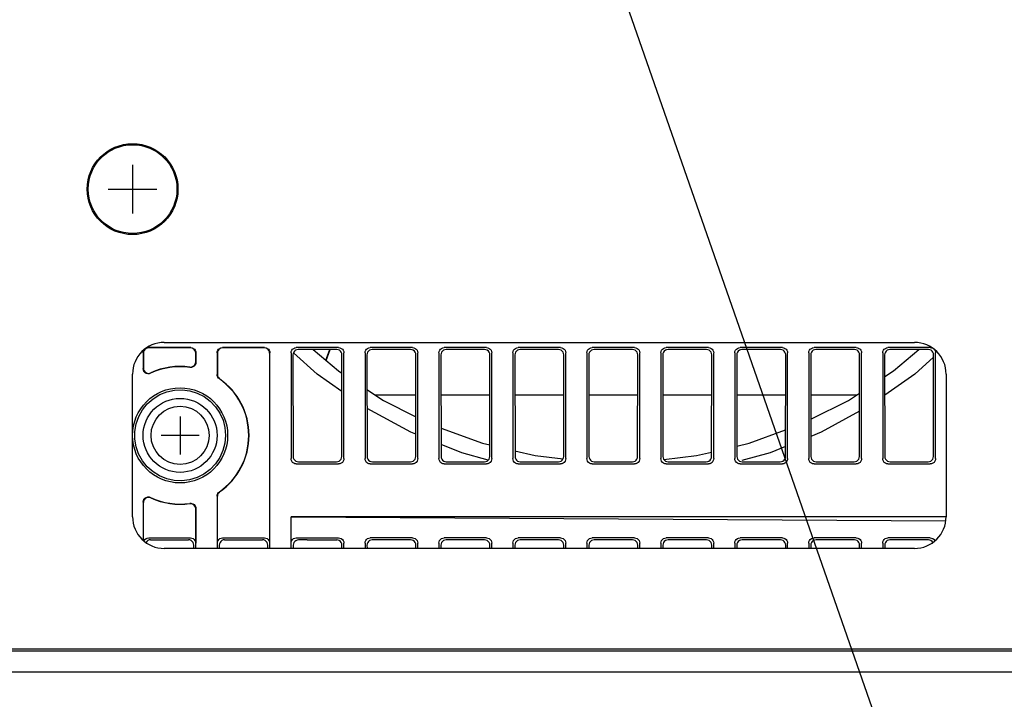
# Model space of a CAD drawing. Extents: x 97 to 1223, y 94 to 848.
# Tile 20 of 40: x 1059 to 1153, y 205 to 269. Entities that reach past the tile are written whole.
import ezdxf

# ---------------------------------------------------------------- set-up
doc = ezdxf.new("R2010")
doc.units = 0
doc.header["$LTSCALE"] = 69.3
for name, color, linetype in [('ALL_AXIS', 7, 'CONTINUOUS'), ('ALL_CURVE', 7, 'CONTINUOUS'), ('ALL_FEATURES', 7, 'CONTINUOUS'), ('ALL_NOTE', 7, 'CONTINUOUS')]:
    doc.layers.add(name, color=color, linetype=linetype)

msp = doc.modelspace()

# ---------------------------------------------------------------- linework, layer by layer
at = {"layer": 'ALL_AXIS', "color": 7, "linetype": 'CONTINUOUS'}
for centre, radius in [((1070, 253), 4.3), ((1070, 253), 4.2), ((1074.5, 229.7), 3.5), ((1074.5, 229.7), 2.75)]:
    msp.add_circle(centre, radius, dxfattribs=at)
at = {"layer": 'ALL_CURVE', "color": 40, "linetype": 'CONTINUOUS'}
for p, q in [((1070, 255.3), (1070, 250.7)), ((1067.7, 253), (1072.3, 253)), ((1074.5, 231.5), (1074.5, 227.9)), ((1076.3, 229.7), (1072.7, 229.7))]:
    msp.add_line(p, q, dxfattribs=at)
at = {"layer": 'ALL_FEATURES', "color": 7, "linetype": 'CONTINUOUS'}
for p, q in [((1075.502, 238), (1071.498, 238)), ((1075.476, 237.974), (1071.524, 237.974)), ((1073, 238.5), (1144, 238.5)), ((1082.502, 238), (1078.498, 238)), ((1082.476, 237.974), (1078.524, 237.974)), ((1089.502, 238), (1085.498, 238)), ((1089.321, 237.819), (1085.679, 237.819)), ((1088.294, 236.807), (1088.662, 237.819)), ((1088.314, 236.791), (1088.688, 237.819)), ((1096.502, 238), (1092.498, 238)), ((1096.321, 237.819), (1092.679, 237.819)), ((1103.502, 238), (1099.498, 238)), ((1103.321, 237.819), (1099.679, 237.819)), ((1110.502, 238), (1106.498, 238)), ((1110.321, 237.819), (1106.679, 237.819)), ((1117.502, 238), (1113.498, 238)), ((1117.321, 237.819), (1113.679, 237.819)), ((1124.502, 238), (1120.498, 238)), ((1124.321, 237.819), (1120.679, 237.819)), ((1131.502, 238), (1127.498, 238)), ((1131.321, 237.819), (1127.679, 237.819)), ((1138.502, 238), (1134.498, 238)), ((1138.321, 237.819), (1134.679, 237.819)), ((1145.502, 238), (1141.498, 238)), ((1145.321, 237.819), (1141.679, 237.819)), ((1071, 237.502), (1071, 236.022)), ((1071.026, 237.476), (1071.026, 236.063)), ((1075.974, 237.476), (1075.974, 236.656)), ((1076, 236.626), (1076, 237.502)), ((1078, 237.502), (1078, 235.444)), ((1078.026, 237.476), (1078.026, 235.457)), ((1082.974, 237.476), (1082.974, 219.502)), ((1083, 219), (1083, 237.502)), ((1085, 237.502), (1085, 227.498)), ((1085.182, 237.32), (1085.197, 227.695)), ((1087.465, 235.498), (1085.219, 237.499)), ((1089.803, 227.695), (1089.818, 237.32)), ((1090, 227.498), (1090, 237.502)), ((1092, 237.502), (1092, 227.498)), ((1092.182, 237.32), (1092.197, 227.695)), ((1096.803, 227.695), (1096.818, 237.32)), ((1097, 227.498), (1097, 237.502)), ((1099, 237.502), (1099, 227.498)), ((1099.182, 237.32), (1099.197, 227.695)), ((1103.803, 227.695), (1103.818, 237.32)), ((1104, 227.498), (1104, 237.502)), ((1106, 237.502), (1106, 227.498)), ((1106.182, 237.32), (1106.197, 227.695)), ((1110.803, 227.695), (1110.818, 237.32)), ((1111, 227.498), (1111, 237.502)), ((1113, 237.502), (1113, 227.498)), ((1113.182, 237.32), (1113.197, 227.695)), ((1117.803, 227.695), (1117.818, 237.32)), ((1118, 227.498), (1118, 237.502)), ((1120, 237.502), (1120, 227.498)), ((1120.182, 237.32), (1120.197, 227.695)), ((1124.803, 227.695), (1124.818, 237.32)), ((1125, 227.498), (1125, 237.502)), ((1127, 237.502), (1127, 227.498)), ((1127.182, 237.32), (1127.197, 227.695)), ((1131.803, 227.695), (1131.818, 237.32)), ((1132, 227.498), (1132, 237.502)), ((1134, 237.502), (1134, 227.498)), ((1134.182, 237.32), (1134.197, 227.695)), ((1138.803, 227.695), (1138.818, 237.32)), ((1139, 227.498), (1139, 237.502)), ((1141, 237.502), (1141, 227.498)), ((1141.182, 237.32), (1141.197, 227.695)), ((1145.803, 227.695), (1145.818, 237.32)), ((1146, 227.498), (1146, 237.502)), ((1070, 222), (1070, 235.5)), ((1089.813, 233.846), (1087.465, 235.498)), ((1147, 235.5), (1147, 222)), ((1096.812, 233.5), (1092.997, 233.5)), ((1103.812, 233.5), (1099.188, 233.5)), ((1110.812, 233.5), (1106.188, 233.5)), ((1117.812, 233.5), (1113.188, 233.5)), ((1124.812, 233.5), (1120.188, 233.5)), ((1131.812, 233.5), (1127.188, 233.5)), ((1138.503, 233.5), (1134.188, 233.5)), ((1085.498, 227), (1089.502, 227)), ((1085.696, 227.198), (1089.304, 227.198)), ((1092.498, 227), (1096.502, 227)), ((1092.696, 227.198), (1096.304, 227.198)), ((1099.498, 227), (1103.502, 227)), ((1099.696, 227.198), (1103.304, 227.198)), ((1106.498, 227), (1110.502, 227)), ((1106.696, 227.198), (1110.304, 227.198)), ((1113.498, 227), (1117.502, 227)), ((1113.696, 227.198), (1117.304, 227.198)), ((1120.498, 227), (1124.502, 227)), ((1120.696, 227.198), (1124.304, 227.198)), ((1127.498, 227), (1131.502, 227)), ((1127.696, 227.198), (1131.304, 227.198)), ((1134.498, 227), (1138.502, 227)), ((1134.696, 227.198), (1138.304, 227.198)), ((1141.498, 227), (1145.502, 227)), ((1141.696, 227.198), (1145.304, 227.198)), ((1078, 223.956), (1078, 219)), ((1078.026, 219.502), (1078.026, 223.943)), ((1071, 223.378), (1071, 219.779)), ((1071.026, 219.758), (1071.026, 223.337)), ((1075.974, 222.744), (1075.974, 219.502)), ((1076, 219), (1076, 222.774)), ((1147, 222), (1085, 222)), ((1085, 222), (1146.961, 221.601)), ((1085, 219), (1085, 222)), ((1071.524, 220), (1075.476, 220)), ((1078.524, 220), (1082.476, 220)), ((1085.498, 220), (1089.502, 220)), ((1096.502, 220), (1092.498, 220)), ((1103.502, 220), (1099.498, 220)), ((1110.502, 220), (1106.498, 220)), ((1117.502, 220), (1113.498, 220)), ((1124.502, 220), (1120.498, 220)), ((1131.502, 220), (1127.498, 220)), ((1138.502, 220), (1134.498, 220)), ((1145.502, 220), (1141.498, 220)), ((1071.707, 219.817), (1075.293, 219.817)), ((1144, 219), (1073, 219)), ((1075.79, 219), (1075.79, 219.319)), ((1078.21, 219.319), (1078.21, 219)), ((1078.707, 219.817), (1082.293, 219.817)), ((1082.79, 219), (1082.79, 219.319)), ((1085.21, 219.304), (1085.21, 219)), ((1086.512, 219.816), (1085.699, 219.802)), ((1086.512, 219.816), (1089.32, 219.816)), ((1089.817, 219), (1089.818, 219.309)), ((1090, 219), (1090, 219.494)), ((1092, 219.51), (1092, 219)), ((1092.188, 219.325), (1092.189, 219)), ((1096.32, 219.816), (1092.686, 219.816)), ((1096.817, 219), (1096.818, 219.309)), ((1097, 219), (1097, 219.494)), ((1099, 219.51), (1099, 219)), ((1099.188, 219.325), (1099.189, 219)), ((1103.32, 219.816), (1099.686, 219.816)), ((1103.817, 219), (1103.818, 219.309)), ((1104, 219), (1104, 219.494)), ((1106, 219.51), (1106, 219)), ((1106.188, 219.325), (1106.189, 219)), ((1110.32, 219.816), (1106.686, 219.816)), ((1110.817, 219), (1110.818, 219.309)), ((1111, 219), (1111, 219.494)), ((1113, 219.51), (1113, 219)), ((1113.188, 219.325), (1113.189, 219)), ((1117.32, 219.816), (1113.686, 219.816)), ((1117.817, 219), (1117.818, 219.309)), ((1118, 219), (1118, 219.494)), ((1120, 219.51), (1120, 219)), ((1120.188, 219.325), (1120.189, 219)), ((1124.32, 219.816), (1120.686, 219.816)), ((1124.817, 219), (1124.818, 219.309)), ((1125, 219), (1125, 219.494)), ((1127, 219.51), (1127, 219)), ((1127.188, 219.325), (1127.189, 219)), ((1131.32, 219.816), (1127.686, 219.816)), ((1131.817, 219), (1131.818, 219.309)), ((1132, 219), (1132, 219.494)), ((1134, 219.51), (1134, 219)), ((1134.188, 219.325), (1134.189, 219)), ((1138.32, 219.816), (1134.686, 219.816)), ((1138.817, 219), (1138.818, 219.309)), ((1139, 219), (1139, 219.494)), ((1141, 219.51), (1141, 219)), ((1141.188, 219.325), (1141.189, 219)), ((1145.32, 219.816), (1141.686, 219.816)), ((982.5, 209.5), (1165, 209.5)), ((1162.2, 207.3), (985.3, 207.3))]:
    msp.add_line(p, q, dxfattribs=at)
at = {"layer": 'ALL_FEATURES', "color": 3, "linetype": 'CONTINUOUS'}
msp.add_line((985.3, 209.3), (1162.2, 209.3), dxfattribs=at)
at = {"layer": 'ALL_FEATURES', "color": 7, "linetype": 'CONTINUOUS'}
for points in [[(1071, 237.502), (1071.017, 237.631), (1071.067, 237.751), (1071.117, 237.817)], [(1071.524, 237.974), (1071.395, 237.957), (1071.275, 237.907), (1071.172, 237.828), (1071.093, 237.725), (1071.043, 237.605), (1071.026, 237.476)], [(1071.269, 237.942), (1071.369, 237.983), (1071.498, 238)], [(1075.974, 237.476), (1075.957, 237.605), (1075.907, 237.725), (1075.828, 237.828), (1075.725, 237.907), (1075.605, 237.957), (1075.476, 237.974)], [(1075.502, 238), (1075.631, 237.983), (1075.751, 237.933), (1075.854, 237.854), (1075.933, 237.751), (1075.983, 237.631), (1076, 237.502)], [(1078, 237.502), (1078.017, 237.631), (1078.067, 237.751), (1078.146, 237.854), (1078.249, 237.933), (1078.369, 237.983), (1078.498, 238)], [(1078.524, 237.974), (1078.395, 237.957), (1078.275, 237.907), (1078.172, 237.828), (1078.093, 237.725), (1078.043, 237.605), (1078.026, 237.476)], [(1082.974, 237.476), (1082.957, 237.605), (1082.907, 237.725), (1082.828, 237.828), (1082.725, 237.907), (1082.605, 237.957), (1082.476, 237.974)], [(1082.502, 238), (1082.631, 237.983), (1082.751, 237.933), (1082.854, 237.854), (1082.933, 237.751), (1082.983, 237.631), (1083, 237.502)], [(1085, 237.502), (1085.017, 237.631), (1085.067, 237.751), (1085.146, 237.854), (1085.249, 237.933), (1085.369, 237.983), (1085.498, 238)], [(1085.679, 237.819), (1085.55, 237.802), (1085.43, 237.752), (1085.327, 237.673), (1085.249, 237.57), (1085.199, 237.45), (1085.182, 237.32)], [(1087.089, 237.819), (1089.477, 235.815), (1089.815, 235.592)], [(1089.818, 237.32), (1089.801, 237.45), (1089.751, 237.57), (1089.673, 237.673), (1089.57, 237.752), (1089.45, 237.802), (1089.321, 237.819)], [(1089.502, 238), (1089.631, 237.983), (1089.751, 237.933), (1089.854, 237.854), (1089.933, 237.751), (1089.983, 237.631), (1090, 237.502)], [(1092, 237.502), (1092.017, 237.631), (1092.067, 237.751), (1092.146, 237.854), (1092.249, 237.933), (1092.369, 237.983), (1092.498, 238)], [(1092.679, 237.819), (1092.55, 237.802), (1092.43, 237.752), (1092.327, 237.673), (1092.249, 237.57), (1092.199, 237.45), (1092.182, 237.32)], [(1096.818, 237.32), (1096.801, 237.45), (1096.751, 237.57), (1096.673, 237.673), (1096.57, 237.752), (1096.45, 237.802), (1096.321, 237.819)], [(1096.502, 238), (1096.631, 237.983), (1096.751, 237.933), (1096.854, 237.854), (1096.933, 237.751), (1096.983, 237.631), (1097, 237.502)], [(1099, 237.502), (1099.017, 237.631), (1099.067, 237.751), (1099.146, 237.854), (1099.249, 237.933), (1099.369, 237.983), (1099.498, 238)], [(1099.679, 237.819), (1099.55, 237.802), (1099.43, 237.752), (1099.327, 237.673), (1099.249, 237.57), (1099.199, 237.45), (1099.182, 237.32)], [(1103.818, 237.32), (1103.801, 237.45), (1103.751, 237.57), (1103.673, 237.673), (1103.57, 237.752), (1103.45, 237.802), (1103.321, 237.819)], [(1103.502, 238), (1103.631, 237.983), (1103.751, 237.933), (1103.854, 237.854), (1103.933, 237.751), (1103.983, 237.631), (1104, 237.502)], [(1106, 237.502), (1106.017, 237.631), (1106.067, 237.751), (1106.146, 237.854), (1106.249, 237.933), (1106.369, 237.983), (1106.498, 238)], [(1106.679, 237.819), (1106.55, 237.802), (1106.43, 237.752), (1106.327, 237.673), (1106.249, 237.57), (1106.199, 237.45), (1106.182, 237.32)], [(1110.818, 237.32), (1110.801, 237.45), (1110.751, 237.57), (1110.673, 237.673), (1110.57, 237.752), (1110.45, 237.802), (1110.321, 237.819)], [(1110.502, 238), (1110.631, 237.983), (1110.751, 237.933), (1110.854, 237.854), (1110.933, 237.751), (1110.983, 237.631), (1111, 237.502)], [(1113, 237.502), (1113.017, 237.631), (1113.067, 237.751), (1113.146, 237.854), (1113.249, 237.933), (1113.369, 237.983), (1113.498, 238)], [(1113.679, 237.819), (1113.55, 237.802), (1113.43, 237.752), (1113.327, 237.673), (1113.249, 237.57), (1113.199, 237.45), (1113.182, 237.32)], [(1117.818, 237.32), (1117.801, 237.45), (1117.751, 237.57), (1117.673, 237.673), (1117.57, 237.752), (1117.45, 237.802), (1117.321, 237.819)], [(1117.502, 238), (1117.631, 237.983), (1117.751, 237.933), (1117.854, 237.854), (1117.933, 237.751), (1117.983, 237.631), (1118, 237.502)], [(1120, 237.502), (1120.017, 237.631), (1120.067, 237.751), (1120.146, 237.854), (1120.249, 237.933), (1120.369, 237.983), (1120.498, 238)], [(1120.679, 237.819), (1120.55, 237.802), (1120.43, 237.752), (1120.327, 237.673), (1120.249, 237.57), (1120.199, 237.45), (1120.182, 237.32)], [(1124.818, 237.32), (1124.801, 237.45), (1124.751, 237.57), (1124.673, 237.673), (1124.57, 237.752), (1124.45, 237.802), (1124.321, 237.819)], [(1124.502, 238), (1124.631, 237.983), (1124.751, 237.933), (1124.854, 237.854), (1124.933, 237.751), (1124.983, 237.631), (1125, 237.502)], [(1127, 237.502), (1127.017, 237.631), (1127.067, 237.751), (1127.146, 237.854), (1127.249, 237.933), (1127.369, 237.983), (1127.498, 238)], [(1127.679, 237.819), (1127.55, 237.802), (1127.43, 237.752), (1127.327, 237.673), (1127.249, 237.57), (1127.199, 237.45), (1127.182, 237.32)], [(1131.818, 237.32), (1131.801, 237.45), (1131.751, 237.57), (1131.673, 237.673), (1131.57, 237.752), (1131.45, 237.802), (1131.321, 237.819)], [(1131.502, 238), (1131.631, 237.983), (1131.751, 237.933), (1131.854, 237.854), (1131.933, 237.751), (1131.983, 237.631), (1132, 237.502)], [(1134, 237.502), (1134.017, 237.631), (1134.067, 237.751), (1134.146, 237.854), (1134.249, 237.933), (1134.369, 237.983), (1134.498, 238)], [(1134.679, 237.819), (1134.55, 237.802), (1134.43, 237.752), (1134.327, 237.673), (1134.249, 237.57), (1134.199, 237.45), (1134.182, 237.32)], [(1138.818, 237.32), (1138.801, 237.45), (1138.751, 237.57), (1138.673, 237.673), (1138.57, 237.752), (1138.45, 237.802), (1138.321, 237.819)], [(1138.502, 238), (1138.631, 237.983), (1138.751, 237.933), (1138.854, 237.854), (1138.933, 237.751), (1138.983, 237.631), (1139, 237.502)], [(1141, 237.502), (1141.017, 237.631), (1141.067, 237.751), (1141.146, 237.854), (1141.249, 237.933), (1141.369, 237.983), (1141.498, 238)], [(1141.679, 237.819), (1141.55, 237.802), (1141.43, 237.752), (1141.327, 237.673), (1141.249, 237.57), (1141.199, 237.45), (1141.182, 237.32)], [(1141.185, 235.264), (1142.023, 235.815), (1144.411, 237.819)], [(1145.818, 237.32), (1145.801, 237.45), (1145.751, 237.57), (1145.673, 237.673), (1145.57, 237.752), (1145.45, 237.802), (1145.321, 237.819)], [(1145.502, 238), (1145.631, 237.983), (1145.731, 237.942)], [(1145.883, 237.817), (1145.933, 237.751), (1145.983, 237.631), (1146, 237.502)], [(1145.818, 237.086), (1144.035, 235.498), (1141.188, 233.495)], [(1071.712, 235.572), (1071.575, 235.529), (1071.433, 235.527), (1071.296, 235.565), (1071.172, 235.643), (1071.079, 235.751), (1071.02, 235.88), (1071, 236.022)], [(1071.026, 236.063), (1071.046, 235.922), (1071.104, 235.793), (1071.198, 235.685), (1071.32, 235.607), (1071.458, 235.568), (1071.599, 235.57), (1071.735, 235.612)], [(1075.406, 236.163), (1075.548, 236.163), (1075.682, 236.203), (1075.803, 236.28), (1075.896, 236.389), (1075.954, 236.517), (1075.974, 236.656)], [(1076, 236.626), (1075.98, 236.486), (1075.922, 236.357), (1075.828, 236.248), (1075.706, 236.171), (1075.571, 236.133), (1075.431, 236.133)], [(1078.214, 235.035), (1078.124, 235.114), (1078.056, 235.213), (1078.014, 235.325), (1078, 235.444)], [(1078.026, 235.457), (1078.04, 235.339), (1078.082, 235.227), (1078.15, 235.129), (1078.239, 235.049)], [(1070.21, 230.076), (1070.334, 230.797), (1070.578, 231.484), (1070.935, 232.122), (1071.394, 232.689), (1071.943, 233.172), (1072.565, 233.553), (1073.244, 233.825), (1073.957, 233.978), (1074.687, 234.009), (1075.411, 233.915), (1076.109, 233.701), (1076.761, 233.372), (1077.348, 232.937), (1077.853, 232.409)], [(1092.187, 234.033), (1093.748, 233.006), (1096.809, 231.469)], [(1134.191, 231.218), (1137.752, 233.006), (1138.812, 233.703)], [(1077.853, 232.409), (1078.262, 231.803), (1078.562, 231.137), (1078.745, 230.429), (1078.806, 229.7)], [(1096.806, 229.802), (1096.322, 229.997), (1092.19, 232.246)], [(1138.81, 231.974), (1135.178, 229.997), (1134.194, 229.6)], [(1099.193, 230.392), (1103.129, 228.96), (1103.805, 228.8)], [(1127.195, 228.681), (1128.371, 228.96), (1131.807, 230.21)], [(1078.806, 229.7), (1078.743, 228.973), (1078.558, 228.266), (1078.256, 227.601), (1077.846, 226.996), (1077.341, 226.47), (1076.752, 226.036), (1076.101, 225.709), (1075.401, 225.496), (1074.678, 225.404), (1073.947, 225.436), (1073.234, 225.59), (1072.556, 225.864), (1071.936, 226.247), (1071.387, 226.731), (1070.93, 227.299), (1070.574, 227.938), (1070.332, 228.625), (1070.209, 229.347), (1070.21, 230.076)], [(1103.666, 227.354), (1101.165, 228.043), (1099.195, 228.838)], [(1131.805, 228.636), (1130.335, 228.043), (1127.665, 227.308)], [(1085.498, 227), (1085.369, 227.017), (1085.249, 227.067), (1085.146, 227.146), (1085.067, 227.249), (1085.017, 227.369), (1085, 227.498)], [(1085.197, 227.695), (1085.214, 227.566), (1085.264, 227.446), (1085.343, 227.343), (1085.446, 227.264), (1085.566, 227.215), (1085.696, 227.198)], [(1089.304, 227.198), (1089.434, 227.215), (1089.554, 227.264), (1089.657, 227.343), (1089.736, 227.446), (1089.786, 227.566), (1089.803, 227.695)], [(1090, 227.498), (1089.983, 227.369), (1089.933, 227.249), (1089.854, 227.146), (1089.751, 227.067), (1089.631, 227.017), (1089.502, 227)], [(1092.498, 227), (1092.369, 227.017), (1092.249, 227.067), (1092.146, 227.146), (1092.067, 227.249), (1092.017, 227.369), (1092, 227.498)], [(1092.197, 227.695), (1092.214, 227.566), (1092.264, 227.446), (1092.343, 227.343), (1092.446, 227.264), (1092.566, 227.215), (1092.696, 227.198)], [(1096.304, 227.198), (1096.434, 227.215), (1096.554, 227.264), (1096.657, 227.343), (1096.736, 227.446), (1096.786, 227.566), (1096.803, 227.695)], [(1097, 227.498), (1096.983, 227.369), (1096.933, 227.249), (1096.854, 227.146), (1096.751, 227.067), (1096.631, 227.017), (1096.502, 227)], [(1099.498, 227), (1099.369, 227.017), (1099.249, 227.067), (1099.146, 227.146), (1099.067, 227.249), (1099.017, 227.369), (1099, 227.498)], [(1099.197, 227.695), (1099.214, 227.566), (1099.264, 227.446), (1099.343, 227.343), (1099.446, 227.264), (1099.566, 227.215), (1099.696, 227.198)], [(1103.304, 227.198), (1103.434, 227.215), (1103.554, 227.264), (1103.657, 227.343), (1103.736, 227.446), (1103.786, 227.566), (1103.803, 227.695)], [(1104, 227.498), (1103.983, 227.369), (1103.933, 227.249), (1103.854, 227.146), (1103.751, 227.067), (1103.631, 227.017), (1103.502, 227)], [(1106.498, 227), (1106.369, 227.017), (1106.249, 227.067), (1106.146, 227.146), (1106.067, 227.249), (1106.017, 227.369), (1106, 227.498)], [(1106.196, 228.233), (1108.112, 227.779), (1110.747, 227.471)], [(1106.197, 227.695), (1106.214, 227.566), (1106.264, 227.446), (1106.343, 227.343), (1106.446, 227.264), (1106.566, 227.215), (1106.696, 227.198)], [(1110.304, 227.198), (1110.434, 227.215), (1110.554, 227.264), (1110.657, 227.343), (1110.736, 227.446), (1110.786, 227.566), (1110.803, 227.695)], [(1111, 227.498), (1110.983, 227.369), (1110.933, 227.249), (1110.854, 227.146), (1110.751, 227.067), (1110.631, 227.017), (1110.502, 227)], [(1113.498, 227), (1113.369, 227.017), (1113.249, 227.067), (1113.146, 227.146), (1113.067, 227.249), (1113.017, 227.369), (1113, 227.498)], [(1113.197, 227.695), (1113.214, 227.566), (1113.264, 227.446), (1113.343, 227.343), (1113.446, 227.264), (1113.566, 227.215), (1113.696, 227.198)], [(1117.304, 227.198), (1117.434, 227.215), (1117.554, 227.264), (1117.657, 227.343), (1117.736, 227.446), (1117.786, 227.566), (1117.803, 227.695)], [(1118, 227.498), (1117.983, 227.369), (1117.933, 227.249), (1117.854, 227.146), (1117.751, 227.067), (1117.631, 227.017), (1117.502, 227)], [(1120.498, 227), (1120.369, 227.017), (1120.249, 227.067), (1120.146, 227.146), (1120.067, 227.249), (1120.017, 227.369), (1120, 227.498)], [(1120.197, 227.695), (1120.214, 227.566), (1120.264, 227.446), (1120.343, 227.343), (1120.446, 227.264), (1120.566, 227.215), (1120.696, 227.198)], [(1120.286, 227.416), (1123.388, 227.779), (1124.804, 228.114)], [(1124.304, 227.198), (1124.434, 227.215), (1124.554, 227.264), (1124.657, 227.343), (1124.736, 227.446), (1124.786, 227.566), (1124.803, 227.695)], [(1125, 227.498), (1124.983, 227.369), (1124.933, 227.249), (1124.854, 227.146), (1124.751, 227.067), (1124.631, 227.017), (1124.502, 227)], [(1127.498, 227), (1127.369, 227.017), (1127.249, 227.067), (1127.146, 227.146), (1127.067, 227.249), (1127.017, 227.369), (1127, 227.498)], [(1127.197, 227.695), (1127.214, 227.566), (1127.264, 227.446), (1127.343, 227.343), (1127.446, 227.264), (1127.566, 227.215), (1127.696, 227.198)], [(1131.304, 227.198), (1131.434, 227.215), (1131.554, 227.264), (1131.657, 227.343), (1131.736, 227.446), (1131.786, 227.566), (1131.803, 227.695)], [(1132, 227.498), (1131.983, 227.369), (1131.933, 227.249), (1131.854, 227.146), (1131.751, 227.067), (1131.631, 227.017), (1131.502, 227)], [(1134.498, 227), (1134.369, 227.017), (1134.249, 227.067), (1134.146, 227.146), (1134.067, 227.249), (1134.017, 227.369), (1134, 227.498)], [(1134.197, 227.695), (1134.214, 227.566), (1134.264, 227.446), (1134.343, 227.343), (1134.446, 227.264), (1134.566, 227.215), (1134.696, 227.198)], [(1138.304, 227.198), (1138.434, 227.215), (1138.554, 227.264), (1138.657, 227.343), (1138.736, 227.446), (1138.786, 227.566), (1138.803, 227.695)], [(1139, 227.498), (1138.983, 227.369), (1138.933, 227.249), (1138.854, 227.146), (1138.751, 227.067), (1138.631, 227.017), (1138.502, 227)], [(1141.498, 227), (1141.369, 227.017), (1141.249, 227.067), (1141.146, 227.146), (1141.067, 227.249), (1141.017, 227.369), (1141, 227.498)], [(1141.197, 227.695), (1141.214, 227.566), (1141.264, 227.446), (1141.343, 227.343), (1141.446, 227.264), (1141.566, 227.215), (1141.696, 227.198)], [(1145.304, 227.198), (1145.434, 227.215), (1145.554, 227.264), (1145.657, 227.343), (1145.736, 227.446), (1145.786, 227.566), (1145.803, 227.695)], [(1146, 227.498), (1145.983, 227.369), (1145.933, 227.249), (1145.854, 227.146), (1145.751, 227.067), (1145.631, 227.017), (1145.502, 227)], [(1071, 223.378), (1071.021, 223.521), (1071.08, 223.651), (1071.174, 223.759), (1071.294, 223.835), (1071.43, 223.873), (1071.574, 223.871), (1071.712, 223.828)], [(1071.735, 223.788), (1071.599, 223.83), (1071.458, 223.832), (1071.32, 223.793), (1071.198, 223.715), (1071.104, 223.607), (1071.046, 223.478), (1071.026, 223.337)], [(1078, 223.956), (1078.014, 224.075), (1078.056, 224.187), (1078.124, 224.286), (1078.214, 224.365)], [(1078.239, 224.351), (1078.15, 224.271), (1078.082, 224.173), (1078.04, 224.061), (1078.026, 223.943)], [(1075.974, 222.744), (1075.954, 222.883), (1075.896, 223.011), (1075.803, 223.12), (1075.682, 223.197), (1075.548, 223.237), (1075.406, 223.237)], [(1075.431, 223.267), (1075.572, 223.267), (1075.707, 223.228), (1075.828, 223.151), (1075.922, 223.042), (1075.98, 222.914), (1076, 222.774)], [(1071.078, 219.715), (1071.093, 219.751), (1071.172, 219.854), (1071.275, 219.933), (1071.395, 219.983), (1071.524, 220)], [(1075.476, 220), (1075.605, 219.983), (1075.725, 219.933), (1075.828, 219.854), (1075.907, 219.751), (1075.957, 219.631), (1075.974, 219.502)], [(1078.026, 219.502), (1078.043, 219.631), (1078.093, 219.751), (1078.172, 219.854), (1078.275, 219.933), (1078.395, 219.983), (1078.524, 220)], [(1082.476, 220), (1082.605, 219.983), (1082.725, 219.933), (1082.828, 219.854), (1082.907, 219.751), (1082.957, 219.631), (1082.974, 219.502)], [(1085, 219.51), (1085.016, 219.636), (1085.065, 219.753), (1085.142, 219.854), (1085.244, 219.932), (1085.365, 219.983), (1085.498, 220)], [(1089.502, 220), (1089.63, 219.983), (1089.751, 219.932), (1089.854, 219.851), (1089.933, 219.746), (1089.983, 219.624), (1090, 219.494)], [(1092, 219.51), (1092.016, 219.636), (1092.065, 219.753), (1092.142, 219.854), (1092.244, 219.932), (1092.365, 219.983), (1092.498, 220)], [(1096.502, 220), (1096.63, 219.983), (1096.751, 219.932), (1096.854, 219.851), (1096.933, 219.746), (1096.983, 219.624), (1097, 219.494)], [(1099, 219.51), (1099.016, 219.636), (1099.065, 219.753), (1099.142, 219.854), (1099.244, 219.932), (1099.365, 219.983), (1099.498, 220)], [(1103.502, 220), (1103.63, 219.983), (1103.751, 219.932), (1103.854, 219.851), (1103.933, 219.746), (1103.983, 219.624), (1104, 219.494)], [(1106, 219.51), (1106.016, 219.636), (1106.065, 219.753), (1106.142, 219.854), (1106.244, 219.932), (1106.365, 219.983), (1106.498, 220)], [(1110.502, 220), (1110.63, 219.983), (1110.751, 219.932), (1110.854, 219.851), (1110.933, 219.746), (1110.983, 219.624), (1111, 219.494)], [(1113, 219.51), (1113.016, 219.636), (1113.065, 219.753), (1113.142, 219.854), (1113.244, 219.932), (1113.365, 219.983), (1113.498, 220)], [(1117.502, 220), (1117.63, 219.983), (1117.751, 219.932), (1117.854, 219.851), (1117.933, 219.746), (1117.983, 219.624), (1118, 219.494)], [(1120, 219.51), (1120.016, 219.636), (1120.065, 219.753), (1120.142, 219.854), (1120.244, 219.932), (1120.365, 219.983), (1120.498, 220)], [(1124.502, 220), (1124.63, 219.983), (1124.751, 219.932), (1124.854, 219.851), (1124.933, 219.746), (1124.983, 219.624), (1125, 219.494)], [(1127, 219.51), (1127.016, 219.636), (1127.065, 219.753), (1127.142, 219.854), (1127.244, 219.932), (1127.365, 219.983), (1127.498, 220)], [(1131.502, 220), (1131.63, 219.983), (1131.751, 219.932), (1131.854, 219.851), (1131.933, 219.746), (1131.983, 219.624), (1132, 219.494)], [(1134, 219.51), (1134.016, 219.636), (1134.065, 219.753), (1134.142, 219.854), (1134.244, 219.932), (1134.365, 219.983), (1134.498, 220)], [(1138.502, 220), (1138.63, 219.983), (1138.751, 219.932), (1138.854, 219.851), (1138.933, 219.746), (1138.983, 219.624), (1139, 219.494)], [(1141, 219.51), (1141.016, 219.636), (1141.065, 219.753), (1141.142, 219.854), (1141.244, 219.932), (1141.365, 219.983), (1141.498, 220)], [(1145.502, 220), (1145.63, 219.983), (1145.751, 219.932), (1145.854, 219.851), (1145.933, 219.746), (1145.94, 219.73)], [(1071.707, 219.817), (1071.578, 219.8), (1071.458, 219.751), (1071.355, 219.672), (1071.276, 219.569), (1071.271, 219.557)], [(1075.79, 219.319), (1075.774, 219.448), (1075.724, 219.569), (1075.645, 219.672), (1075.542, 219.751), (1075.422, 219.8), (1075.293, 219.817)], [(1078.707, 219.817), (1078.578, 219.8), (1078.458, 219.751), (1078.355, 219.672), (1078.276, 219.569), (1078.226, 219.448), (1078.21, 219.319)], [(1082.79, 219.319), (1082.774, 219.448), (1082.724, 219.569), (1082.645, 219.672), (1082.542, 219.751), (1082.422, 219.8), (1082.293, 219.817)], [(1085.699, 219.802), (1085.571, 219.784), (1085.453, 219.733), (1085.352, 219.654), (1085.275, 219.551), (1085.226, 219.432), (1085.21, 219.304)], [(1089.818, 219.309), (1089.801, 219.439), (1089.751, 219.562), (1089.672, 219.667), (1089.569, 219.748), (1089.449, 219.798), (1089.32, 219.816)], [(1092.686, 219.816), (1092.553, 219.798), (1092.432, 219.748), (1092.33, 219.669), (1092.253, 219.568), (1092.205, 219.451), (1092.188, 219.325)], [(1096.818, 219.309), (1096.801, 219.439), (1096.751, 219.562), (1096.672, 219.667), (1096.569, 219.748), (1096.449, 219.798), (1096.32, 219.816)], [(1099.686, 219.816), (1099.553, 219.798), (1099.432, 219.748), (1099.33, 219.669), (1099.253, 219.568), (1099.205, 219.451), (1099.188, 219.325)], [(1103.818, 219.309), (1103.801, 219.439), (1103.751, 219.562), (1103.672, 219.667), (1103.569, 219.748), (1103.449, 219.798), (1103.32, 219.816)], [(1106.686, 219.816), (1106.553, 219.798), (1106.432, 219.748), (1106.33, 219.669), (1106.253, 219.568), (1106.205, 219.451), (1106.188, 219.325)], [(1110.818, 219.309), (1110.801, 219.439), (1110.751, 219.562), (1110.672, 219.667), (1110.569, 219.748), (1110.449, 219.798), (1110.32, 219.816)], [(1113.686, 219.816), (1113.553, 219.798), (1113.432, 219.748), (1113.33, 219.669), (1113.253, 219.568), (1113.205, 219.451), (1113.188, 219.325)], [(1117.818, 219.309), (1117.801, 219.439), (1117.751, 219.562), (1117.672, 219.667), (1117.569, 219.748), (1117.449, 219.798), (1117.32, 219.816)], [(1120.686, 219.816), (1120.553, 219.798), (1120.432, 219.748), (1120.33, 219.669), (1120.253, 219.568), (1120.205, 219.451), (1120.188, 219.325)], [(1124.818, 219.309), (1124.801, 219.439), (1124.751, 219.562), (1124.672, 219.667), (1124.569, 219.748), (1124.449, 219.798), (1124.32, 219.816)], [(1127.686, 219.816), (1127.553, 219.798), (1127.432, 219.748), (1127.33, 219.669), (1127.253, 219.568), (1127.205, 219.451), (1127.188, 219.325)], [(1131.818, 219.309), (1131.801, 219.439), (1131.751, 219.562), (1131.672, 219.667), (1131.569, 219.748), (1131.449, 219.798), (1131.32, 219.816)], [(1134.686, 219.816), (1134.553, 219.798), (1134.432, 219.748), (1134.33, 219.669), (1134.253, 219.568), (1134.205, 219.451), (1134.188, 219.325)], [(1138.818, 219.309), (1138.801, 219.439), (1138.751, 219.562), (1138.672, 219.667), (1138.569, 219.748), (1138.449, 219.798), (1138.32, 219.816)], [(1141.686, 219.816), (1141.553, 219.798), (1141.432, 219.748), (1141.33, 219.669), (1141.253, 219.568), (1141.205, 219.451), (1141.188, 219.325)], [(1145.745, 219.57), (1145.672, 219.667), (1145.569, 219.748), (1145.449, 219.798), (1145.32, 219.816)]]:
    msp.add_lwpolyline(points, dxfattribs=at)
msp.add_circle((1074.5, 229.7), 4.5, dxfattribs=at)
for centre, radius, start, end in [((1073, 235.5), 3, 90, 180), ((1144, 235.5), 3, 0, 90), ((1074.5, 229.7), 6.5, 81.7688, 115.40157), ((1074.5, 229.7), 6.526, 82.01601, 115.06338), ((1074.5, 229.7), 6.5, 304.84177, 55.15823), ((1074.5, 229.7), 6.526, 304.95367, 55.04633), ((1074.5, 229.7), 6.5, 244.59843, 278.2312), ((1074.5, 229.7), 6.526, 244.93662, 277.98399), ((1073, 222), 3, 180, 270), ((1144, 222), 3, 270, 360)]:
    msp.add_arc(centre, radius, start, end, dxfattribs=at)
at = {"layer": 'ALL_NOTE', "color": 2, "linetype": 'CONTINUOUS'}
msp.add_line((1116.002, 272.686), (1149.258, 177.3), dxfattribs=at)

doc.saveas('drawing.dxf')
